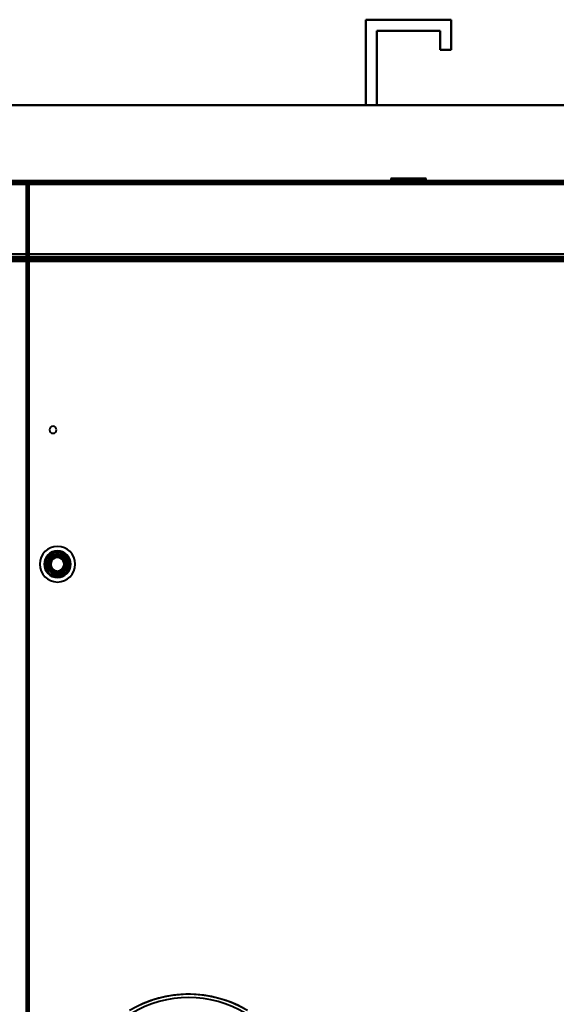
# Model space of a CAD drawing. Header units: millimetres. Extents: x -1352 to 2139, y -120 to 1046.
# Tile 42 of 77: x -175 to 67, y 603 to 1046. Entities that reach past the tile are written whole.
import ezdxf

# ---------------------------------------------------------------- set-up
doc = ezdxf.new("R2010")
doc.units = ezdxf.units.MM
doc.layers.add('A-GENM', color=13, linetype='Continuous', lineweight=40)
doc.layers.add('G-IMPT', color=8, linetype='Continuous', lineweight=40)

# ---------------------------------------------------------------- blocks, each defined once
blk = doc.blocks.new('Nexa Toit - 1000-755047-Avant')
at = {"layer": 'A-GENM'}
for p, q in [((19.25, 1045.87), (-19.25, 1045.87)), ((-19.25, 1045.87), (-19.25, 1007.37)), ((-19.25, 1007.37), (-19.25, 1045.87)), ((-19.25, 1045.87), (19.25, 1045.87)), ((19.25, 1032.37), (19.25, 1045.87)), ((19.25, 1045.87), (19.25, 1032.37)), ((-14.25, 1007.37), (-14.25, 1040.87)), ((-14.25, 1040.87), (14.25, 1040.87)), ((14.25, 1040.87), (-14.25, 1040.87)), ((-14.25, 1040.87), (-14.25, 1007.37)), ((14.25, 1040.87), (14.25, 1032.37)), ((14.25, 1032.37), (14.25, 1040.87)), ((14.25, 1032.37), (19.25, 1032.37)), ((19.25, 1032.37), (14.25, 1032.37)), ((705, 1007.37), (-705, 1007.37)), ((-705, 1007.37), (705, 1007.37)), ((-19.25, 1007.37), (-14.25, 1007.37)), ((-14.25, 1007.37), (-19.25, 1007.37)), ((705, 973.37), (-705, 973.37)), ((-705, 973.37), (705, 973.37))]:
    blk.add_line(p, q, dxfattribs=at)
blk = doc.blocks.new('Maintenance r21 - Maintenance r21-755170-Avant')
at = {"layer": 'A-GENM'}
for p, q in [((585, 973.37), (-585, 973.37)), ((-585, 973.37), (585, 973.37))]:
    blk.add_line(p, q, dxfattribs=at)
blk = doc.blocks.new('NEXA 1000 CALQUES_dwg-755156-Avant')
at = {"layer": 'G-IMPT'}
for p, q in [((584.4, 973.37), (-584.4, 973.37)), ((-172, 972.77), (-172, 128.97)), ((-172, 972.77), (-171.4, 972.77)), ((-171.4, 972.77), (-172, 972.77)), ((-171.5, 972.27), (-170.9, 972.27)), ((-170.9, 972.27), (-171.5, 972.27)), ((584.4, 973.37), (-171.4, 973.37)), ((-171.4, 972.77), (-171.4, 973.37)), ((-171.4, 973.37), (-171.4, 972.77)), ((-170.9, 972.27), (-170.9, 972.87)), ((-170.9, 972.87), (-170.9, 972.27)), ((-7.95, 974.47), (-7.95, 973.37)), ((-7.95, 974.47), (3.05, 974.47)), ((3.05, 974.47), (-7.95, 974.47)), ((-7.95, 973.37), (7.95, 973.37)), ((-7.95, 973.37), (7.95, 973.37)), ((3.05, 973.37), (-7.95, 973.37)), ((-6, 973.37), (-6, 972.87)), ((0, 973.37), (-6, 973.37)), ((0, 973.37), (-6, 973.37)), ((-6, 972.87), (0, 972.87)), ((-5.95, 973.37), (-5.95, 972.87)), ((-5.95, 973.37), (2.28, 973.37)), ((-2.28, 972.87), (-5.95, 972.87)), ((2.28, 972.87), (-5.95, 972.87)), ((-4.85, 974.47), (-4.85, 972.87)), ((-4.85, 974.47), (1.86, 974.47)), ((1.86, 974.47), (-4.85, 974.47)), ((-4.85, 972.87), (1.86, 972.87)), ((-4.85, 972.87), (-1.86, 972.87)), ((4.85, 972.87), (-4.85, 972.87)), ((4.85, 972.87), (-4.85, 972.87)), ((-3.05, 974.47), (7.95, 974.47)), ((7.95, 974.47), (-3.05, 974.47)), ((7.95, 973.37), (-3.05, 973.37)), ((-2.28, 973.37), (5.95, 973.37)), ((5.95, 972.87), (-2.28, 972.87)), ((-1.86, 974.47), (4.85, 974.47)), ((4.85, 974.47), (-1.86, 974.47)), ((-1.86, 972.87), (4.85, 972.87)), ((6, 973.37), (0, 973.37)), ((0, 972.87), (6, 972.87)), ((7.95, 973.37), (3.05, 973.37)), ((4.85, 972.87), (4.85, 974.47)), ((5.95, 972.87), (5.95, 973.37)), ((6, 972.87), (6, 973.37)), ((7.95, 973.37), (7.95, 974.47)), ((-583.9, 938.37), (583.9, 938.37)), ((548.9, 937.87), (-548.9, 937.87)), ((-164.25, 938.37), (-164.25, 937.17)), ((-155.75, 938.37), (-164.25, 938.37)), ((-155.75, 938.37), (-164.25, 938.37)), ((-164.25, 938.37), (-157.87, 938.37)), ((-164.25, 938.37), (-162.12, 938.37)), ((-163.25, 938.17), (-164.25, 937.17)), ((-157.87, 937.17), (-164.25, 937.17)), ((-164.25, 937.17), (-157.87, 937.17)), ((-163.25, 938.87), (-163.25, 938.17)), ((-161.62, 938.87), (-163.25, 938.87)), ((-158.37, 938.87), (-163.25, 938.87)), ((-163.25, 938.87), (-156.75, 938.87)), ((-163.25, 938.87), (-156.75, 938.87)), ((-158.37, 938.17), (-163.25, 938.17)), ((-163.25, 938.17), (-158.37, 938.17)), ((-162.12, 938.37), (-155.75, 938.37)), ((-155.75, 937.17), (-162.12, 937.17)), ((-162.12, 937.17), (-155.75, 937.17)), ((-156.75, 938.87), (-161.62, 938.87)), ((-156.75, 938.17), (-161.62, 938.17)), ((-161.62, 938.17), (-156.75, 938.17)), ((-156.75, 938.17), (-156.75, 938.87)), ((-155.75, 937.17), (-156.75, 938.17)), ((-155.75, 937.17), (-155.75, 938.37)), ((-6, 938.87), (-6, 938.37)), ((-6, 938.87), (6, 938.87)), ((-6, 938.87), (6, 938.87)), ((0, 938.87), (-6, 938.87)), ((0, 938.87), (-6, 938.87)), ((6, 938.37), (-6, 938.37)), ((6, 938.37), (-6, 938.37)), ((-6, 938.37), (0, 938.37)), ((-4.45, 938.87), (-4.45, 938.37)), ((-4.45, 938.87), (1.7, 938.87)), ((-4.45, 938.87), (-1.7, 938.87)), ((4.45, 938.87), (-4.45, 938.87)), ((4.45, 938.87), (-4.45, 938.87)), ((-4.45, 938.37), (4.45, 938.37)), ((-4.45, 938.37), (4.45, 938.37)), ((1.7, 938.37), (-4.45, 938.37)), ((-2.55, 938.87), (-2.55, 938.37)), ((-2.55, 938.87), (2.55, 938.87)), ((-2.55, 938.87), (2.55, 938.87)), ((-0.98, 938.87), (-2.55, 938.87)), ((0.98, 938.87), (-2.55, 938.87)), ((2.55, 938.37), (-2.55, 938.37)), ((2.55, 938.37), (-2.55, 938.37)), ((-2.55, 938.37), (0.98, 938.37)), ((-2.1, 938.37), (-2.1, 937.87)), ((0, 938.37), (-2.1, 938.37)), ((0, 938.37), (-2.1, 938.37)), ((-2.1, 938.37), (2.1, 938.37)), ((-2.1, 938.37), (2.1, 938.37)), ((2.1, 937.87), (-2.1, 937.87)), ((2.1, 937.87), (-2.1, 937.87)), ((-2.1, 937.87), (0, 937.87)), ((-1.7, 938.87), (4.45, 938.87)), ((4.45, 938.37), (-1.7, 938.37)), ((-1.6, 937.87), (-1.6, 937.37)), ((-1.6, 937.87), (1.6, 937.87)), ((-1.6, 937.87), (1.6, 937.87)), ((0, 937.87), (-1.6, 937.87)), ((-1.6, 937.37), (0, 937.37)), ((1.6, 937.37), (-1.6, 937.37)), ((1.6, 937.37), (-1.6, 937.37)), ((2.55, 938.87), (-0.98, 938.87)), ((-0.98, 938.37), (2.55, 938.37)), ((6, 938.87), (0, 938.87)), ((2.1, 938.37), (0, 938.37)), ((0, 938.37), (6, 938.37)), ((0, 938.37), (6, 938.37)), ((1.6, 937.87), (0, 937.87)), ((1.6, 937.87), (0, 937.87)), ((0, 937.87), (2.1, 937.87)), ((0, 937.87), (2.1, 937.87)), ((0, 937.37), (1.6, 937.37)), ((0, 937.37), (1.6, 937.37)), ((0.98, 938.37), (2.55, 938.37)), ((1.6, 937.37), (1.6, 937.87)), ((4.45, 938.37), (1.7, 938.37)), ((2.1, 937.87), (2.1, 938.37)), ((2.55, 938.37), (2.55, 938.87)), ((4.45, 938.37), (4.45, 938.87)), ((6, 938.37), (6, 938.87))]:
    blk.add_line(p, q, dxfattribs=at)
at = {"layer": 'G-IMPT', "flags": 128}
for points in [[(584.4, 973.37), (292.2, 973.37), (0, 973.37), (-292.2, 973.37), (-584.4, 973.37)], [(-584.4, 973.37), (-292.2, 973.37), (0, 973.37), (292.2, 973.37), (584.4, 973.37)], [(-584.4, 973.37), (-292.2, 973.37), (0, 973.37), (292.2, 973.37), (584.4, 973.37)], [(584.4, 973.37), (292.2, 973.37), (0, 973.37), (-292.2, 973.37), (-584.4, 973.37)], [(584.4, 972.87), (292.2, 972.87), (0, 972.87), (-292.2, 972.87), (-584.4, 972.87)], [(-584.4, 972.87), (-292.2, 972.87), (0, 972.87), (292.2, 972.87), (584.4, 972.87)], [(-584.4, 972.77), (-292.2, 972.77), (0, 972.77), (292.2, 972.77), (584.4, 972.77)], [(584.4, 972.77), (292.2, 972.77), (0, 972.77), (-292.2, 972.77), (-584.4, 972.77)], [(584.4, 972.77), (292.2, 972.77), (0, 972.77), (-292.2, 972.77), (-584.4, 972.77)], [(-584.4, 972.77), (-292.2, 972.77), (0, 972.77), (292.2, 972.77), (584.4, 972.77)], [(-584.4, 972.77), (-292.2, 972.77), (0, 972.77), (292.2, 972.77), (584.4, 972.77)], [(584.4, 972.77), (292.2, 972.77), (0, 972.77), (-292.2, 972.77), (-584.4, 972.77)], [(584, 972.87), (292, 972.87), (0, 972.87), (-292, 972.87), (-584, 972.87)], [(-584, 972.87), (-292, 972.87), (0, 972.87), (292, 972.87), (584, 972.87)], [(584, 972.87), (292, 972.87), (0, 972.87), (-292, 972.87), (-584, 972.87)], [(-584, 972.87), (-292, 972.87), (0, 972.87), (292, 972.87), (584, 972.87)], [(-583.9, 971.87), (-291.95, 971.87), (0, 971.87), (291.95, 971.87), (583.9, 971.87)], [(583.9, 971.87), (291.95, 971.87), (0, 971.87), (-291.95, 971.87), (-583.9, 971.87)], [(-583.9, 971.87), (-291.95, 971.87), (0, 971.87), (291.95, 971.87), (583.9, 971.87)], [(583.9, 971.87), (291.95, 971.87), (0, 971.87), (-291.95, 971.87), (-583.9, 971.87)], [(583.9, 971.87), (291.95, 971.87), (0, 971.87), (-291.95, 971.87), (-583.9, 971.87)], [(-583.9, 971.87), (-291.95, 971.87), (0, 971.87), (291.95, 971.87), (583.9, 971.87)], [(583.9, 971.87), (291.95, 971.87), (0, 971.87), (-291.95, 971.87), (-583.9, 971.87)], [(-583.9, 971.87), (-291.95, 971.87), (0, 971.87), (291.95, 971.87), (583.9, 971.87)], [(-172, 128.97), (-172, 339.92), (-172, 550.87), (-172, 761.82), (-172, 972.77)], [(-172, 972.77), (-172, 761.82), (-172, 550.87), (-172, 339.92), (-172, 128.97)], [(-172, 128.97), (-172, 339.92), (-172, 550.87), (-172, 761.82), (-172, 972.77)], [(-172, 972.77), (-171.87, 972.77), (-171.75, 972.77), (-171.62, 972.77), (-171.5, 972.77)], [(-172, 972.77), (-172, 761.82), (-172, 550.87), (-172, 339.92), (-172, 128.97)], [(-171.5, 972.77), (-171.62, 972.77), (-171.75, 972.77), (-171.87, 972.77), (-172, 972.77)], [(-171.5, 972.77), (-171.5, 972.65), (-171.5, 972.52), (-171.5, 972.4), (-171.5, 972.27)], [(-171.45, 972.77), (-171.46, 972.77), (-171.47, 972.77), (-171.49, 972.77), (-171.5, 972.77)], [(-171.5, 972.27), (-171.5, 972.4), (-171.5, 972.52), (-171.5, 972.65), (-171.5, 972.77)], [(-171.5, 972.77), (-171.5, 761.82), (-171.5, 550.87), (-171.5, 339.92), (-171.5, 128.97)], [(-171.5, 972.27), (-171.5, 761.57), (-171.5, 550.87), (-171.5, 340.17), (-171.5, 129.47)], [(-171.5, 129.47), (-171.5, 340.17), (-171.5, 550.87), (-171.5, 761.57), (-171.5, 972.27)], [(-171, 972.27), (-171.12, 972.27), (-171.25, 972.27), (-171.37, 972.27), (-171.5, 972.27)], [(-171.5, 972.27), (-171.5, 761.57), (-171.5, 550.87), (-171.5, 340.17), (-171.5, 129.47)], [(-171.5, 129.47), (-171.5, 340.17), (-171.5, 550.87), (-171.5, 761.57), (-171.5, 972.27)], [(-171.5, 972.27), (-171.37, 972.27), (-171.25, 972.27), (-171.12, 972.27), (-171, 972.27)], [(-171.5, 129.47), (-171.5, 340.17), (-171.5, 550.87), (-171.5, 761.57), (-171.5, 972.27)], [(-171.5, 972.27), (-171.5, 761.57), (-171.5, 550.87), (-171.5, 340.17), (-171.5, 129.47)], [(-171.4, 972.77), (-171.41, 972.77), (-171.42, 972.77), (-171.44, 972.77), (-171.45, 972.77)], [(-171.4, 973.37), (17.55, 973.37), (206.5, 973.37), (395.45, 973.37), (584.4, 973.37)], [(584.4, 973.37), (395.45, 973.37), (206.5, 973.37), (17.55, 973.37), (-171.4, 973.37)], [(-171.4, 972.87), (-171.4, 973), (-171.4, 973.12), (-171.4, 973.25), (-171.4, 973.37)], [(-171.4, 973.37), (17.55, 973.37), (206.5, 973.37), (395.45, 973.37), (584.4, 973.37)], [(584.4, 973.37), (395.45, 973.37), (206.5, 973.37), (17.55, 973.37), (-171.4, 973.37)], [(-171.4, 973.37), (-171.4, 973.25), (-171.4, 973.12), (-171.4, 973), (-171.4, 972.87)], [(-170.9, 972.87), (-171.02, 972.87), (-171.15, 972.87), (-171.27, 972.87), (-171.4, 972.87)], [(-171.4, 972.87), (-171.4, 972.86), (-171.4, 972.85), (-171.4, 972.83), (-171.4, 972.82)], [(-171.4, 972.87), (-171.27, 972.87), (-171.15, 972.87), (-171.02, 972.87), (-170.9, 972.87)], [(584.4, 972.87), (395.45, 972.87), (206.5, 972.87), (17.55, 972.87), (-171.4, 972.87)], [(-171.4, 972.82), (-171.4, 972.81), (-171.4, 972.8), (-171.4, 972.78), (-171.4, 972.77)], [(-171.4, 972.77), (17.55, 972.77), (206.5, 972.77), (395.45, 972.77), (584.4, 972.77)], [(-171.4, 128.97), (-171.4, 339.92), (-171.4, 550.87), (-171.4, 761.82), (-171.4, 972.77)], [(-171.4, 972.77), (17.55, 972.77), (206.5, 972.77), (395.45, 972.77), (584.4, 972.77)], [(-171.4, 128.97), (-171.4, 339.92), (-171.4, 550.87), (-171.4, 761.82), (-171.4, 972.77)], [(584.4, 972.77), (395.45, 972.77), (206.5, 972.77), (17.55, 972.77), (-171.4, 972.77)], [(-171.4, 972.77), (-171.4, 761.82), (-171.4, 550.87), (-171.4, 339.92), (-171.4, 128.97)], [(-171, 129.47), (-171, 340.17), (-171, 550.87), (-171, 761.57), (-171, 972.27)], [(-171, 972.27), (-171, 761.57), (-171, 550.87), (-171, 340.17), (-171, 129.47)], [(-171, 129.47), (-171, 340.17), (-171, 550.87), (-171, 761.57), (-171, 972.27)], [(-171, 972.27), (-170.99, 972.27), (-170.97, 972.27), (-170.96, 972.27), (-170.95, 972.27)], [(-170.95, 972.27), (-170.94, 972.27), (-170.92, 972.27), (-170.91, 972.27), (-170.9, 972.27)], [(583.9, 972.87), (395.2, 972.87), (206.5, 972.87), (17.8, 972.87), (-170.9, 972.87)], [(-170.9, 972.87), (17.8, 972.87), (206.5, 972.87), (395.2, 972.87), (583.9, 972.87)], [(583.9, 972.87), (395.2, 972.87), (206.5, 972.87), (17.8, 972.87), (-170.9, 972.87)], [(-170.9, 972.87), (-170.9, 972.75), (-170.9, 972.62), (-170.9, 972.5), (-170.9, 972.37)], [(-170.9, 972.87), (17.8, 972.87), (206.5, 972.87), (395.2, 972.87), (583.9, 972.87)], [(-170.9, 972.37), (-170.9, 972.5), (-170.9, 972.62), (-170.9, 972.75), (-170.9, 972.87)], [(-170.9, 972.87), (17.8, 972.87), (206.5, 972.87), (395.2, 972.87), (583.9, 972.87)], [(583.9, 972.87), (395.2, 972.87), (206.5, 972.87), (17.8, 972.87), (-170.9, 972.87)], [(-170.9, 972.37), (17.8, 972.37), (206.5, 972.37), (395.2, 972.37), (583.9, 972.37)], [(583.9, 972.37), (395.2, 972.37), (206.5, 972.37), (17.8, 972.37), (-170.9, 972.37)], [(-170.9, 972.37), (17.8, 972.37), (206.5, 972.37), (395.2, 972.37), (583.9, 972.37)], [(-170.9, 972.32), (-170.9, 972.33), (-170.9, 972.35), (-170.9, 972.36), (-170.9, 972.37)], [(-170.9, 972.27), (-170.9, 972.28), (-170.9, 972.3), (-170.9, 972.31), (-170.9, 972.32)], [(-170.9, 972.27), (-170.9, 761.57), (-170.9, 550.87), (-170.9, 340.17), (-170.9, 129.47)], [(583.9, 972.27), (395.2, 972.27), (206.5, 972.27), (17.8, 972.27), (-170.9, 972.27)], [(-170.9, 972.27), (-170.9, 761.57), (-170.9, 550.87), (-170.9, 340.17), (-170.9, 129.47)], [(583.9, 972.27), (395.2, 972.27), (206.5, 972.27), (17.8, 972.27), (-170.9, 972.27)], [(-170.9, 129.47), (-170.9, 340.17), (-170.9, 550.87), (-170.9, 761.57), (-170.9, 972.27)], [(-170.9, 972.27), (17.8, 972.27), (206.5, 972.27), (395.2, 972.27), (583.9, 972.27)], [(584.4, 940.37), (292.2, 940.37), (0, 940.37), (-292.2, 940.37), (-584.4, 940.37)], [(-584.4, 940.37), (-292.2, 940.37), (0, 940.37), (292.2, 940.37), (584.4, 940.37)], [(-584.4, 940.37), (-292.2, 940.37), (0, 940.37), (292.2, 940.37), (584.4, 940.37)], [(584.4, 940.37), (292.2, 940.37), (0, 940.37), (-292.2, 940.37), (-584.4, 940.37)], [(583.9, 940.37), (291.95, 940.37), (0, 940.37), (-291.95, 940.37), (-583.9, 940.37)], [(-583.9, 940.37), (-291.95, 940.37), (0, 940.37), (291.95, 940.37), (583.9, 940.37)], [(-583.9, 940.37), (-291.95, 940.37), (0, 940.37), (291.95, 940.37), (583.9, 940.37)], [(583.9, 940.37), (291.95, 940.37), (0, 940.37), (-291.95, 940.37), (-583.9, 940.37)], [(-583.9, 938.97), (-291.95, 938.97), (0, 938.97), (291.95, 938.97), (583.9, 938.97)], [(583.9, 938.97), (291.95, 938.97), (0, 938.97), (-291.95, 938.97), (-583.9, 938.97)], [(-583.9, 938.97), (-291.95, 938.97), (0, 938.97), (291.95, 938.97), (583.9, 938.97)], [(583.9, 938.97), (291.95, 938.97), (0, 938.97), (-291.95, 938.97), (-583.9, 938.97)], [(552, 938.37), (276, 938.37), (0, 938.37), (-276, 938.37), (-552, 938.37)], [(-552, 938.37), (-276, 938.37), (0, 938.37), (276, 938.37), (552, 938.37)], [(-549.4, 938.37), (-274.7, 938.37), (0, 938.37), (274.7, 938.37), (549.4, 938.37)], [(-549.4, 938.37), (-274.7, 938.37), (0, 938.37), (274.7, 938.37), (549.4, 938.37)], [(549.4, 938.37), (274.7, 938.37), (0, 938.37), (-274.7, 938.37), (-549.4, 938.37)], [(-549.4, 938.37), (-274.7, 938.37), (0, 938.37), (274.7, 938.37), (549.4, 938.37)], [(549.4, 938.37), (274.7, 938.37), (0, 938.37), (-274.7, 938.37), (-549.4, 938.37)], [(549.4, 938.37), (274.7, 938.37), (0, 938.37), (-274.7, 938.37), (-549.4, 938.37)], [(-549.4, 937.87), (-274.7, 937.87), (0, 937.87), (274.7, 937.87), (549.4, 937.87)], [(-549.4, 937.77), (-274.7, 937.77), (0, 937.77), (274.7, 937.77), (549.4, 937.77)], [(549.4, 937.77), (274.7, 937.77), (0, 937.77), (-274.7, 937.77), (-549.4, 937.77)], [(549.4, 937.77), (274.7, 937.77), (0, 937.77), (-274.7, 937.77), (-549.4, 937.77)], [(549, 937.37), (274.5, 937.37), (0, 937.37), (-274.5, 937.37), (-549, 937.37)], [(-549, 937.37), (-274.5, 937.37), (0, 937.37), (274.5, 937.37), (549, 937.37)], [(-548.9, 937.87), (-274.45, 937.87), (0, 937.87), (274.45, 937.87), (548.9, 937.87)], [(548.9, 937.87), (274.45, 937.87), (0, 937.87), (-274.45, 937.87), (-548.9, 937.87)], [(-548.9, 937.87), (-274.45, 937.87), (0, 937.87), (274.45, 937.87), (548.9, 937.87)], [(548.9, 937.87), (274.45, 937.87), (0, 937.87), (-274.45, 937.87), (-548.9, 937.87)], [(548.9, 937.87), (274.45, 937.87), (0, 937.87), (-274.45, 937.87), (-548.9, 937.87)], [(-548.9, 937.87), (-274.45, 937.87), (0, 937.87), (274.45, 937.87), (548.9, 937.87)], [(548.9, 937.37), (274.45, 937.37), (0, 937.37), (-274.45, 937.37), (-548.9, 937.37)], [(-548.9, 937.37), (-274.45, 937.37), (0, 937.37), (274.45, 937.37), (548.9, 937.37)], [(-548.9, 937.27), (-274.45, 937.27), (0, 937.27), (274.45, 937.27), (548.9, 937.27)], [(548.9, 937.27), (274.45, 937.27), (0, 937.27), (-274.45, 937.27), (-548.9, 937.27)], [(-76.07, 602.06), (-77.95, 602.94), (-79.87, 603.74), (-81.82, 604.46), (-83.79, 605.11), (-85.79, 605.68), (-87.81, 606.16), (-89.85, 606.57), (-91.9, 606.89), (-93.96, 607.13), (-96.03, 607.29), (-98.11, 607.37), (-100.19, 607.36), (-102.26, 607.27), (-104.33, 607.09), (-106.4, 606.84), (-108.45, 606.5), (-110.48, 606.08), (-112.5, 605.58), (-114.49, 605), (-116.46, 604.33), (-118.4, 603.6), (-120.31, 602.78)]]:
    blk.add_lwpolyline(points, dxfattribs=at)
at = {"layer": 'G-IMPT'}
for centre, radius, start, end in [((-160, 861.37), 1.6, 90, 270), ((-160, 861.37), 1.6, 90, 270), ((-160, 861.37), 1.6, 0, 180), ((-160, 861.37), 1.6, 0, 180), ((-160, 861.37), 1.6, 180, 0), ((-160, 861.37), 1.6, 180, 360), ((-160, 861.37), 1.6, 0, 90), ((-160, 861.37), 1.6, 360, 90), ((-160, 861.37), 1.6, 270, 360), ((-160, 861.37), 1.6, 270, 0), ((-158, 800.87), 8, 0, 180), ((-158, 800.87), 8, 0, 180), ((-158, 800.87), 8, 360, 180), ((-158, 800.87), 8, 90, 270), ((-158, 800.87), 8, 90, 270), ((-158, 800.87), 8, 90, 270), ((-158, 800.87), 8, 90, 270), ((-158, 800.87), 8, 0, 180), ((-158, 800.87), 6, 90, 180), ((-158, 800.87), 6, 0, 180), ((-158, 800.87), 6, 0, 180), ((-158, 800.87), 6, 90, 180), ((-158, 800.87), 6, 360, 180), ((-158, 800.87), 6, 0, 180), ((-158, 800.87), 6, 90, 270), ((-158, 800.87), 5.97, 90, 270), ((-158, 800.87), 5.97, 90, 270), ((-158, 800.87), 5.97, 90, 270), ((-158, 800.87), 5.48, 90, 270), ((-158, 800.87), 5.48, 90, 270), ((-158, 800.87), 8, 0, 90), ((-158, 800.87), 8, 0, 90), ((-158, 800.87), 8, 360, 90), ((-158, 800.87), 8, 0, 90), ((-158, 800.87), 6, 360, 90), ((-158, 800.87), 6, 0, 90), ((-158, 800.87), 6, 270, 90), ((-158, 800.87), 5.97, 270, 90), ((-158, 800.87), 5.97, 270, 90), ((-158, 800.87), 5.97, 270, 90), ((-158, 800.87), 5.48, 270, 90), ((-158, 800.87), 5.47, 270, 90), ((-158, 800.87), 4.7, 90, 270), ((-158, 800.87), 4.7, 90, 270), ((-158, 800.87), 4.5, 90, 270), ((-158, 800.87), 4.5, 90, 270), ((-158, 800.87), 4.5, 0, 180), ((-158, 800.87), 4.5, 90, 270), ((-158, 800.87), 4, 90, 255.2828), ((-158, 800.87), 4, 75.2828, 255.2828), ((-158, 800.87), 4, 75.2828, 180), ((-158, 800.87), 4, 90, 270), ((-158, 800.87), 4, 75.2828, 180), ((-158, 800.87), 4, 75.2828, 255.2828), ((-158, 800.87), 4, 90, 270), ((-158, 800.87), 4, 75.2828, 255.2828), ((-158, 800.87), 3.5, 75.2828, 255.2828), ((-158, 800.87), 3.5, 75.2828, 255.2828), ((-158, 800.87), 3.05, 75.2828, 255.2828), ((-158, 800.87), 3.05, 75.2828, 255.2828), ((-158, 800.87), 3.05, 90, 270), ((-158, 800.87), 3.05, 75.2828, 255.2828), ((-158, 800.87), 3.05, 90, 255.2828), ((-158, 800.87), 3.05, 90, 270), ((-158, 800.87), 3.05, 345.2828, 165.2828), ((-158, 800.87), 3.05, 345.2828, 165.2828), ((-158, 800.87), 4, 255.2828, 75.2828), ((-158, 800.87), 4, 255.2828, 75.2828), ((-158, 800.87), 4, 255.2828, 75.2828), ((-158, 800.87), 4, 255.2828, 75.2828), ((-158, 800.87), 4, 255.2828, 75.2828), ((-158, 800.87), 3.5, 255.2828, 75.2828), ((-158, 800.87), 3.5, 255.2828, 75.2828), ((-158, 800.87), 3.05, 255.2828, 75.2828), ((-158, 800.87), 4.7, 270, 90), ((-158, 800.87), 4.7, 270, 90), ((-158, 800.87), 4.5, 270, 90), ((-158, 800.87), 4.5, 0, 90), ((-158, 800.87), 4.5, 270, 90), ((-158, 800.87), 4, 75.2828, 90), ((-158, 800.87), 4, 270, 90), ((-158, 800.87), 4, 270, 90), ((-158, 800.87), 4, 270, 75.2828), ((-158, 800.87), 3.05, 270, 90), ((-158, 800.87), 3.05, 75.2828, 90), ((-158, 800.87), 3.05, 270, 90), ((-158, 800.87), 3.05, 270, 75.2828), ((-158, 800.87), 3.05, 345.2828, 75.2828), ((-158, 800.87), 3.05, 345.2828, 75.2828), ((-158, 800.87), 8, 180, 360), ((-158, 800.87), 8, 180, 0), ((-158, 800.87), 8, 180, 0), ((-158, 800.87), 8, 180, 0), ((-158, 800.87), 6, 180, 0), ((-158, 800.87), 6, 180, 360), ((-158, 800.87), 6, 180, 0), ((-158, 800.87), 6, 180, 360), ((-158, 800.87), 6, 180, 0), ((-158, 800.87), 6, 180, 0), ((-158, 800.87), 4.5, 180, 0), ((-158, 800.87), 4, 180, 255.2828), ((-158, 800.87), 4, 180, 255.2828), ((-158, 800.87), 3.05, 165.2828, 345.2828), ((-158, 800.87), 3.05, 165.2828, 345.2828), ((-158, 800.87), 3.05, 255.2828, 345.2828), ((-158, 800.87), 3.05, 255.2828, 345.2828), ((-158, 800.87), 3.05, 255.2828, 270), ((-158, 800.87), 8, 270, 0), ((-158, 800.87), 8, 270, 0), ((-158, 800.87), 8, 270, 0), ((-158, 800.87), 8, 270, 0), ((-158, 800.87), 4.5, 270, 0), ((-158, 800.87), 4, 255.2828, 270), ((-98.96, 555.43), 51.94, 59.2713, 120.7287), ((-98.96, 555.43), 51.94, 61.0291, 120.7287), ((-98.96, 555.43), 51.94, 59.2713, 120.7287), ((-98.96, 555.43), 51.94, 61.0291, 120.7287), ((-98.96, 555.43), 50.44, 59.2713, 120.7287), ((-98.96, 555.43), 50.44, 59.2713, 120.7287)]:
    blk.add_arc(centre, radius, start, end, dxfattribs=at)

msp = doc.modelspace()

# ---------------------------------------------------------------- block references
at = {"layer": 'A-GENM'}
for name in ['Nexa Toit - 1000-755047-Avant', 'Maintenance r21 - Maintenance r21-755170-Avant']:
    msp.add_blockref(name, (0, 0), dxfattribs=at)
at = {"layer": 'G-IMPT'}
msp.add_blockref('NEXA 1000 CALQUES_dwg-755156-Avant', (0, 0), dxfattribs=at)

doc.saveas('drawing.dxf')
